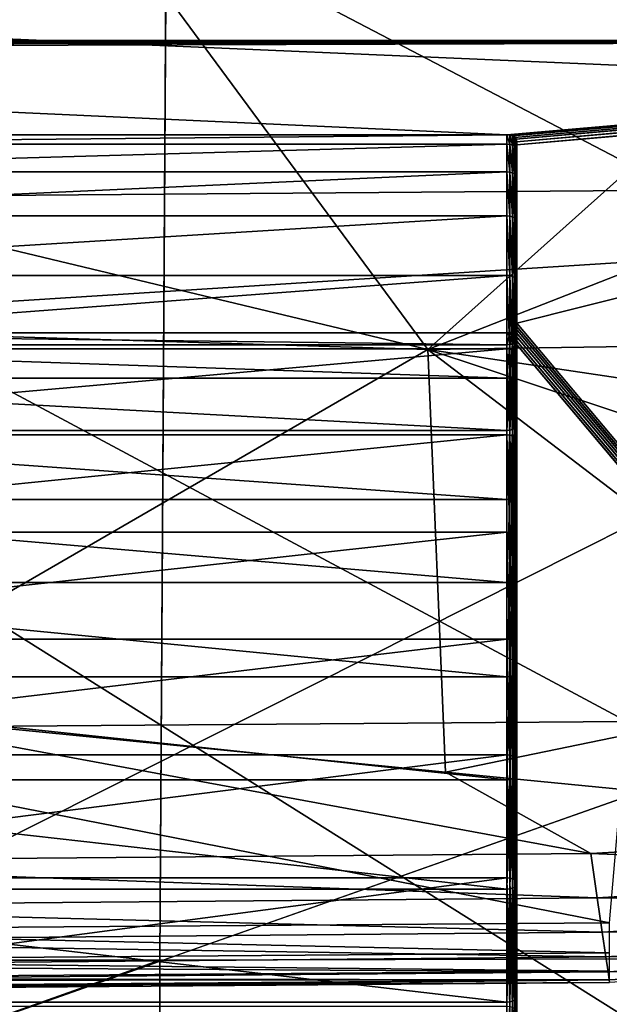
# Model space of a CAD drawing. Header units: millimetres. Extents: x 2387 to 13955, y -4964 to 364.
# Tile 98 of 256: x 4270 to 4300, y -3192 to -3143. Entities that reach past the tile are written whole.
import ezdxf

# ---------------------------------------------------------------- set-up
doc = ezdxf.new("R2010")
doc.units = ezdxf.units.MM
doc.header["$MEASUREMENT"] = 0
doc.layers.add('Predefinito', color=7, linetype='Continuous', true_color=0x000000)

# ---------------------------------------------------------------- blocks, each defined once
blk = doc.blocks.new('Blocco 01')
at = {"layer": 'Predefinito'}
for points in [[(751.617, 231.157, 308.821), (936.953, 233.005, 308.821), (935.201, 160.368, 308.821)], [(226.556, 159.508, 308.821), (226.556, 230.286, 308.821), (751.617, 231.157, 308.821)], [(751.617, 231.157, 308.821), (751.179, 159.861, 308.821), (226.556, 159.508, 308.821)], [(925.712, 231.499, 426.987), (748.707, 229.369, 427.335), (867.904, 201.018, 428.349)], [(935.201, 160.368, 308.821), (751.179, 159.861, 308.821), (751.617, 231.157, 308.821)], [(867.904, 201.018, 428.349), (748.707, 229.369, 427.335), (223.371, 228.659, 427.452)], [(223.371, 228.659, 427.452), (223.337, 159.979, 428.494), (867.904, 201.018, 428.349)], [(223.326, -26.594, 428.841), (750.42, -26.593, 428.493), (867.904, 201.018, 428.349)], [(867.904, 201.018, 428.349), (223.337, 159.979, 428.494), (223.326, -26.594, 428.841)], [(933.317, 158.255, 427.334), (867.904, 201.018, 428.349), (750.42, -26.593, 428.493)], [(935.201, 160.368, 308.821), (934.617, -26.593, 308.821), (751.033, -26.593, 308.821)], [(751.033, -26.593, 308.821), (751.179, 159.861, 308.821), (935.201, 160.368, 308.821)], [(226.556, -26.594, 308.821), (226.556, 159.508, 308.821), (751.179, 159.861, 308.821)], [(751.179, 159.861, 308.821), (751.033, -26.593, 308.821), (226.556, -26.594, 308.821)], [(750.42, -26.593, 428.493), (932.607, -26.593, 427.45), (933.317, 158.255, 427.334)]]:
    blk.add_3dface(points, dxfattribs=at)
blk = doc.blocks.new('Blocco 20')
at = {"layer": 'Predefinito'}
blk.add_blockref('Blocco 01', (131.747, -252.898), dxfattribs=at)
blk = doc.blocks.new('Blocco 19')
at = {"layer": 'Predefinito'}
for points in [[(860.211, -877.81, 652.113), (862.832, -851.08, 771.573), (809.822, -851.491, 771.583)], [(809.822, -851.491, 771.583), (808.273, -878.206, 652.145), (860.211, -877.81, 652.113)], [(847.549, -885.849, 430.3), (827.516, -858.69, 429.548), (882.292, -854.778, 429.672)], [(882.292, -854.778, 429.672), (887.3, -870.274, 430.425), (847.549, -885.849, 430.3)], [(847.549, -885.849, 430.3), (735.697, -882.433, 430.3), (730.688, -857.836, 429.548)], [(730.688, -857.836, 429.548), (827.516, -858.69, 429.548), (847.549, -885.849, 430.3)], [(885.774, -885.276, 430.425), (847.549, -885.849, 430.3), (887.3, -870.274, 430.425)], [(857.591, -904.63, 532.154), (860.211, -877.81, 652.113), (808.273, -878.206, 652.145)], [(808.273, -878.206, 652.145), (806.723, -905.011, 532.203), (857.591, -904.63, 532.154)], [(735.697, -882.433, 430.3), (847.549, -885.849, 430.3), (816.223, -903.994, 430.425)], [(847.549, -885.849, 430.3), (885.774, -885.276, 430.425), (890.097, -892.196, 430.522)], [(848.433, -907.194, 430.522), (816.223, -903.994, 430.425), (847.549, -885.849, 430.3)], [(890.097, -892.196, 430.522), (879.831, -896.547, 430.425), (847.549, -885.849, 430.3)], [(869.751, -902.801, 430.425), (847.549, -885.849, 430.3), (879.831, -896.547, 430.425)], [(847.549, -885.849, 430.3), (869.751, -902.801, 430.425), (848.433, -907.194, 430.522)], [(848.433, -907.194, 430.522), (869.751, -902.801, 430.425), (877.683, -910.051, 430.8)], [(855.775, -911.294, 430.8), (805.868, -911.709, 430.8), (816.223, -903.994, 430.425)], [(816.223, -903.994, 430.425), (848.433, -907.194, 430.522), (855.775, -911.294, 430.8)], [(856.717, -914.787, 484.908), (857.591, -904.63, 532.154), (806.723, -905.011, 532.203)], [(806.723, -905.011, 532.203), (806.207, -915.164, 484.954), (856.717, -914.787, 484.908)], [(877.683, -910.051, 430.8), (855.775, -911.294, 430.8), (848.433, -907.194, 430.522)], [(855.775, -911.294, 430.8), (877.683, -910.051, 430.8), (878.401, -912.215, 431.55)], [(805.868, -911.709, 430.8), (855.775, -911.294, 430.8), (856.101, -913.523, 431.55)], [(878.401, -912.215, 431.55), (856.101, -913.523, 431.55), (855.775, -911.294, 430.8)], [(856.101, -913.523, 431.55), (805.985, -913.959, 431.55), (805.868, -911.709, 430.8)], [(856.101, -913.523, 431.55), (878.401, -912.215, 431.55), (878.959, -913.912, 432.799)], [(805.985, -913.959, 431.55), (856.101, -913.523, 431.55), (856.355, -915.26, 432.8)], [(878.959, -913.912, 432.799), (856.355, -915.26, 432.8), (856.101, -913.523, 431.55)], [(856.355, -915.26, 432.8), (878.959, -913.912, 432.799), (879.358, -915.155, 435.094)], [(856.355, -915.26, 432.8), (806.076, -915.709, 432.8), (805.985, -913.959, 431.55)], [(856.717, -916.308, 473.985), (856.717, -914.787, 484.908), (806.207, -915.164, 484.954)], [(806.076, -915.709, 432.8), (856.355, -915.26, 432.8), (856.536, -916.508, 435.095)], [(806.207, -915.164, 484.954), (806.207, -916.687, 474.019), (856.717, -916.308, 473.985)], [(879.358, -915.155, 435.094), (856.536, -916.508, 435.095), (856.355, -915.26, 432.8)], [(856.536, -916.508, 435.095), (879.358, -915.155, 435.094), (879.597, -915.954, 438.978)], [(856.536, -916.508, 435.095), (806.141, -916.959, 435.095), (806.076, -915.709, 432.8)], [(856.717, -917.223, 462.994), (856.717, -916.308, 473.985), (806.207, -916.687, 474.019)], [(879.597, -915.954, 438.978), (856.645, -917.27, 438.981), (856.536, -916.508, 435.095)], [(856.645, -917.27, 438.981), (879.597, -915.954, 438.978), (879.717, -916.409, 443.524)], [(879.717, -916.409, 443.524), (856.699, -917.665, 443.53), (856.645, -917.27, 438.981)], [(856.717, -917.811, 447.816), (856.699, -917.665, 443.53), (879.717, -916.409, 443.524)], [(806.141, -916.959, 435.095), (856.536, -916.508, 435.095), (856.645, -917.27, 438.981)], [(806.207, -916.687, 474.019), (806.207, -917.6, 463.015), (856.717, -917.223, 462.994)], [(856.645, -917.27, 438.981), (806.181, -917.709, 438.981), (806.141, -916.959, 435.095)], [(806.181, -917.709, 438.981), (856.645, -917.27, 438.981), (856.699, -917.665, 443.53)], [(856.717, -917.675, 453.688), (856.717, -917.223, 462.994), (806.207, -917.6, 463.015)], [(856.699, -917.665, 443.53), (806.2, -918.084, 443.532), (806.181, -917.709, 438.981)], [(806.207, -918.209, 447.82), (806.2, -918.084, 443.532), (856.699, -917.665, 443.53)], [(806.207, -917.6, 463.015), (806.207, -918.056, 453.698), (856.717, -917.675, 453.688)], [(856.699, -917.665, 443.53), (856.717, -917.811, 447.816), (806.207, -918.209, 447.82)], [(856.717, -917.811, 447.816), (856.717, -917.675, 453.688), (806.207, -918.056, 453.698)], [(806.207, -918.056, 453.698), (806.207, -918.209, 447.82), (856.717, -917.811, 447.816)]]:
    blk.add_3dface(points, dxfattribs=at)

msp = doc.modelspace()

# ---------------------------------------------------------------- linework, layer by layer
at = {"layer": 'Predefinito'}
for points in [[(4189.931, -3144.227, 308.843), (4190.431, -3223.727, 308.843), (4349.431, -3143.728, 308.843)], [(4189.945, -3144.075, 308.843), (4189.931, -3144.227, 308.843), (4349.431, -3143.728, 308.843)], [(4189.986, -3143.95, 308.843), (4189.945, -3144.075, 308.843), (4349.431, -3143.728, 308.843)], [(4190.056, -3143.852, 308.843), (4189.986, -3143.95, 308.843), (4349.431, -3143.728, 308.843)], [(4190.153, -3143.783, 308.843), (4190.056, -3143.852, 308.843), (4349.431, -3143.728, 308.843)], [(4190.278, -3143.741, 308.843), (4190.153, -3143.783, 308.843), (4349.431, -3143.728, 308.843)], [(4190.431, -3143.727, 308.843), (4190.278, -3143.741, 308.843), (4349.431, -3143.728, 308.843)], [(4349.431, -3143.728, 303.843), (4190.431, -3143.728, 303.843), (4190.431, -3143.727, 308.843)], [(4190.431, -3143.727, 308.843), (4349.431, -3143.728, 308.843), (4349.431, -3143.728, 303.843)], [(4294.583, -3148.496, 303.843), (4245.583, -3148.496, 303.843), (4190.431, -3143.728, 303.843)], [(4190.431, -3143.728, 303.843), (4349.431, -3143.728, 303.843), (4294.583, -3148.496, 303.843)], [(4190.431, -3223.727, 308.843), (4349.931, -3223.227, 308.843), (4349.431, -3143.728, 308.843)], [(4294.736, -3148.51, 303.843), (4294.583, -3148.496, 303.843), (4349.431, -3143.728, 303.843)], [(4349.431, -3143.728, 303.843), (4349.583, -3143.741, 303.843), (4294.736, -3148.51, 303.843)], [(4294.861, -3148.551, 303.843), (4294.736, -3148.51, 303.843), (4349.583, -3143.741, 303.843)], [(4349.583, -3143.741, 303.843), (4349.708, -3143.783, 303.843), (4294.861, -3148.551, 303.843)], [(4294.958, -3148.621, 303.843), (4294.861, -3148.551, 303.843), (4349.708, -3143.783, 303.843)], [(4349.708, -3143.783, 303.843), (4349.806, -3143.853, 303.843), (4294.958, -3148.621, 303.843)], [(4295.027, -3148.718, 303.843), (4294.958, -3148.621, 303.843), (4349.806, -3143.853, 303.843)], [(4349.806, -3143.853, 303.843), (4349.875, -3143.95, 303.843), (4295.027, -3148.718, 303.843)], [(4295.069, -3148.843, 303.843), (4295.027, -3148.718, 303.843), (4349.875, -3143.95, 303.843)], [(4349.875, -3143.95, 303.843), (4349.917, -3144.075, 303.843), (4295.069, -3148.843, 303.843)], [(4295.083, -3148.996, 303.843), (4295.069, -3148.843, 303.843), (4349.917, -3144.075, 303.843)], [(4349.917, -3144.075, 303.843), (4349.931, -3144.228, 303.843), (4295.083, -3148.996, 303.843)], [(4295.083, -3157.996, 303.843), (4295.083, -3148.996, 303.843), (4349.931, -3144.228, 303.843)], [(4349.931, -3144.228, 303.843), (4349.931, -3223.228, 303.843), (4295.083, -3157.996, 303.843)], [(4245.583, -3148.496, 44.866), (4245.583, -3148.496, 303.843), (4294.583, -3148.496, 303.843)], [(4294.583, -3148.496, 303.843), (4294.583, -3148.496, 44.866), (4245.583, -3148.496, 44.866)], [(4245.583, -3148.973, 38.369), (4245.583, -3148.496, 44.866), (4294.583, -3148.496, 44.866)], [(4294.583, -3148.496, 44.866), (4294.583, -3148.973, 38.369), (4245.583, -3148.973, 38.369)], [(4294.736, -3148.506, 44.876), (4294.583, -3148.496, 44.866), (4294.583, -3148.496, 303.843)], [(4294.583, -3148.496, 303.843), (4294.736, -3148.51, 303.843), (4294.736, -3148.506, 44.876)], [(4294.736, -3148.984, 38.378), (4294.583, -3148.973, 38.369), (4294.583, -3148.496, 44.866)], [(4294.583, -3148.496, 44.866), (4294.736, -3148.506, 44.876), (4294.736, -3148.984, 38.378)], [(4294.861, -3148.535, 44.905), (4294.736, -3148.506, 44.876), (4294.736, -3148.51, 303.843)], [(4294.861, -3149.015, 38.406), (4294.736, -3148.984, 38.378), (4294.736, -3148.506, 44.876)], [(4294.736, -3148.506, 44.876), (4294.861, -3148.535, 44.905), (4294.861, -3149.015, 38.406)], [(4294.736, -3148.51, 303.843), (4294.861, -3148.551, 303.843), (4294.861, -3148.535, 44.905)], [(4294.958, -3148.584, 44.955), (4294.861, -3148.535, 44.905), (4294.861, -3148.551, 303.843)], [(4294.958, -3149.067, 38.452), (4294.861, -3149.015, 38.406), (4294.861, -3148.535, 44.905)], [(4294.861, -3148.535, 44.905), (4294.958, -3148.584, 44.955), (4294.958, -3149.067, 38.452)], [(4294.861, -3148.551, 303.843), (4294.958, -3148.621, 303.843), (4294.958, -3148.584, 44.955)], [(4295.027, -3148.653, 45.023), (4294.958, -3148.584, 44.955), (4294.958, -3148.621, 303.843)], [(4295.027, -3149.14, 38.516), (4294.958, -3149.067, 38.452), (4294.958, -3148.584, 44.955)], [(4294.958, -3148.584, 44.955), (4295.027, -3148.653, 45.023), (4295.027, -3149.14, 38.516)], [(4294.958, -3148.621, 303.843), (4295.027, -3148.718, 303.843), (4295.027, -3148.653, 45.023)], [(4295.069, -3148.741, 45.112), (4295.027, -3148.653, 45.023), (4295.027, -3148.718, 303.843)], [(4295.069, -3149.233, 38.599), (4295.027, -3149.14, 38.516), (4295.027, -3148.653, 45.023)], [(4295.027, -3148.653, 45.023), (4295.069, -3148.741, 45.112), (4295.069, -3149.233, 38.599)], [(4295.027, -3148.718, 303.843), (4295.069, -3148.843, 303.843), (4295.069, -3148.741, 45.112)], [(4295.083, -3148.849, 45.22), (4295.069, -3148.741, 45.112), (4295.069, -3148.843, 303.843)], [(4295.083, -3149.348, 38.7), (4295.069, -3149.233, 38.599), (4295.069, -3148.741, 45.112)], [(4295.069, -3148.741, 45.112), (4295.083, -3148.849, 45.22), (4295.083, -3149.348, 38.7)], [(4295.069, -3148.843, 303.843), (4295.083, -3148.996, 303.843), (4295.083, -3148.849, 45.22)], [(4295.083, -3158.712, 46.987), (4295.083, -3149.348, 38.7), (4295.083, -3148.849, 45.22)], [(4295.083, -3148.849, 45.22), (4295.083, -3158.142, 54.523), (4295.083, -3158.712, 46.987)], [(4295.083, -3158.142, 54.523), (4295.083, -3148.849, 45.22), (4295.083, -3148.996, 303.843)], [(4245.583, -3150.36, 32.166), (4245.583, -3148.973, 38.369), (4294.583, -3148.973, 38.369)], [(4294.583, -3148.973, 38.369), (4294.583, -3150.361, 32.166), (4245.583, -3150.36, 32.166)], [(4294.736, -3150.371, 32.175), (4294.583, -3150.361, 32.166), (4294.583, -3148.973, 38.369)], [(4294.583, -3148.973, 38.369), (4294.736, -3148.984, 38.378), (4294.736, -3150.371, 32.175)], [(4294.861, -3150.404, 32.201), (4294.736, -3150.371, 32.175), (4294.736, -3148.984, 38.378)], [(4294.736, -3148.984, 38.378), (4294.861, -3149.015, 38.406), (4294.861, -3150.404, 32.201)], [(4294.958, -3150.458, 32.244), (4294.861, -3150.404, 32.201), (4294.861, -3149.015, 38.406)], [(4294.861, -3149.015, 38.406), (4294.958, -3149.067, 38.452), (4294.958, -3150.458, 32.244)], [(4295.027, -3150.534, 32.305), (4294.958, -3150.458, 32.244), (4294.958, -3149.067, 38.452)], [(4294.958, -3149.067, 38.452), (4295.027, -3149.14, 38.516), (4295.027, -3150.534, 32.305)], [(4295.069, -3150.632, 32.382), (4295.027, -3150.534, 32.305), (4295.027, -3149.14, 38.516)], [(4295.027, -3149.14, 38.516), (4295.069, -3149.233, 38.599), (4295.069, -3150.632, 32.382)], [(4295.083, -3150.752, 32.478), (4295.069, -3150.632, 32.382), (4295.069, -3149.233, 38.599)], [(4295.069, -3149.233, 38.599), (4295.083, -3149.348, 38.7), (4295.083, -3150.752, 32.478)], [(4295.083, -3148.996, 303.843), (4295.083, -3157.996, 303.843), (4295.083, -3158.142, 54.523)], [(4295.083, -3160.379, 40.136), (4295.083, -3150.752, 32.478), (4295.083, -3149.348, 38.7)], [(4295.083, -3149.348, 38.7), (4295.083, -3158.712, 46.987), (4295.083, -3160.379, 40.136)], [(4245.583, -3152.589, 26.326), (4245.583, -3150.36, 32.166), (4294.583, -3150.361, 32.166)], [(4294.583, -3150.361, 32.166), (4294.583, -3152.589, 26.326), (4245.583, -3152.589, 26.326)], [(4294.736, -3152.6, 26.334), (4294.583, -3152.589, 26.326), (4294.583, -3150.361, 32.166)], [(4294.583, -3150.361, 32.166), (4294.736, -3150.371, 32.175), (4294.736, -3152.6, 26.334)], [(4294.861, -3152.634, 26.359), (4294.736, -3152.6, 26.334), (4294.736, -3150.371, 32.175)], [(4294.736, -3150.371, 32.175), (4294.861, -3150.404, 32.201), (4294.861, -3152.634, 26.359)], [(4294.958, -3152.69, 26.4), (4294.861, -3152.634, 26.359), (4294.861, -3150.404, 32.201)], [(4294.861, -3150.404, 32.201), (4294.958, -3150.458, 32.244), (4294.958, -3152.69, 26.4)], [(4295.027, -3152.768, 26.458), (4294.958, -3152.69, 26.4), (4294.958, -3150.458, 32.244)], [(4294.958, -3150.458, 32.244), (4295.027, -3150.534, 32.305), (4295.027, -3152.768, 26.458)], [(4295.069, -3152.869, 26.532), (4295.027, -3152.768, 26.458), (4295.027, -3150.534, 32.305)], [(4295.027, -3150.534, 32.305), (4295.069, -3150.632, 32.382), (4295.069, -3152.869, 26.532)], [(4295.083, -3152.992, 26.622), (4295.069, -3152.869, 26.532), (4295.069, -3150.632, 32.382)], [(4295.069, -3150.632, 32.382), (4295.083, -3150.752, 32.478), (4295.083, -3152.992, 26.622)], [(4295.083, -3163.015, 33.977), (4295.083, -3152.992, 26.622), (4295.083, -3150.752, 32.478)], [(4295.083, -3150.752, 32.478), (4295.083, -3160.379, 40.136), (4295.083, -3163.015, 33.977)], [(4245.583, -3155.59, 20.917), (4245.583, -3152.589, 26.326), (4294.583, -3152.589, 26.326)], [(4294.583, -3152.589, 26.326), (4294.583, -3155.59, 20.917), (4245.583, -3155.59, 20.917)], [(4294.736, -3155.601, 20.925), (4294.583, -3155.59, 20.917), (4294.583, -3152.589, 26.326)], [(4294.583, -3152.589, 26.326), (4294.736, -3152.6, 26.334), (4294.736, -3155.601, 20.925)], [(4294.861, -3155.636, 20.949), (4294.736, -3155.601, 20.925), (4294.736, -3152.6, 26.334)], [(4294.736, -3152.6, 26.334), (4294.861, -3152.634, 26.359), (4294.861, -3155.636, 20.949)], [(4294.958, -3155.693, 20.989), (4294.861, -3155.636, 20.949), (4294.861, -3152.634, 26.359)], [(4294.861, -3152.634, 26.359), (4294.958, -3152.69, 26.4), (4294.958, -3155.693, 20.989)], [(4295.027, -3155.772, 21.044), (4294.958, -3155.693, 20.989), (4294.958, -3152.69, 26.4)], [(4294.958, -3152.69, 26.4), (4295.027, -3152.768, 26.458), (4295.027, -3155.772, 21.044)], [(4295.069, -3155.875, 21.116), (4295.027, -3155.772, 21.044), (4295.027, -3152.768, 26.458)], [(4295.027, -3152.768, 26.458), (4295.069, -3152.869, 26.532), (4295.069, -3155.875, 21.116)], [(4295.083, -3156, 21.203), (4295.069, -3155.875, 21.116), (4295.069, -3152.869, 26.532)], [(4295.069, -3152.869, 26.532), (4295.083, -3152.992, 26.622), (4295.083, -3156, 21.203)], [(4295.083, -3166.49, 28.515), (4295.083, -3156, 21.203), (4295.083, -3152.992, 26.622)], [(4295.083, -3152.992, 26.622), (4295.083, -3163.015, 33.977), (4295.083, -3166.49, 28.515)], [(4245.583, -3159.296, 16.008), (4245.583, -3155.59, 20.917), (4294.583, -3155.59, 20.917)], [(4294.583, -3155.59, 20.917), (4294.583, -3159.296, 16.008), (4245.583, -3159.296, 16.008)], [(4294.736, -3159.307, 16.016), (4294.583, -3159.296, 16.008), (4294.583, -3155.59, 20.917)], [(4294.583, -3155.59, 20.917), (4294.736, -3155.601, 20.925), (4294.736, -3159.307, 16.016)], [(4294.861, -3159.342, 16.039), (4294.736, -3159.307, 16.016), (4294.736, -3155.601, 20.925)], [(4294.736, -3155.601, 20.925), (4294.861, -3155.636, 20.949), (4294.861, -3159.342, 16.039)], [(4294.958, -3159.399, 16.078), (4294.861, -3159.342, 16.039), (4294.861, -3155.636, 20.949)], [(4294.861, -3155.636, 20.949), (4294.958, -3155.693, 20.989), (4294.958, -3159.399, 16.078)], [(4295.027, -3159.479, 16.133), (4294.958, -3159.399, 16.078), (4294.958, -3155.693, 20.989)], [(4294.958, -3155.693, 20.989), (4295.027, -3155.772, 21.044), (4295.027, -3159.479, 16.133)], [(4295.069, -3159.583, 16.203), (4295.027, -3159.479, 16.133), (4295.027, -3155.772, 21.044)], [(4295.027, -3155.772, 21.044), (4295.069, -3155.875, 21.116), (4295.069, -3159.583, 16.203)], [(4295.083, -3159.709, 16.289), (4295.069, -3159.583, 16.203), (4295.069, -3155.875, 21.116)], [(4295.069, -3155.875, 21.116), (4295.083, -3156, 21.203), (4295.083, -3159.709, 16.289)], [(4295.083, -3159.709, 16.289), (4295.083, -3156, 21.203), (4295.083, -3166.49, 28.515)], [(4295.027, -3158.274, 303.843), (4294.958, -3158.371, 303.843), (4294.958, -3158.407, 54.789)], [(4294.958, -3158.407, 54.789), (4295.027, -3158.339, 54.72), (4295.027, -3158.274, 303.843)], [(4294.958, -3158.371, 303.843), (4295.027, -3158.274, 303.843), (4349.875, -3223.505, 303.843)], [(4295.069, -3158.149, 303.843), (4295.027, -3158.274, 303.843), (4295.027, -3158.339, 54.72)], [(4295.027, -3158.339, 54.72), (4295.069, -3158.25, 54.632), (4295.069, -3158.149, 303.843)], [(4295.027, -3158.274, 303.843), (4295.069, -3158.149, 303.843), (4349.917, -3223.38, 303.843)], [(4295.069, -3158.25, 54.632), (4295.027, -3158.339, 54.72), (4295.027, -3158.92, 47.171)], [(4295.027, -3158.92, 47.171), (4295.069, -3158.826, 47.088), (4295.069, -3158.25, 54.632)], [(4349.917, -3223.38, 303.843), (4349.875, -3223.505, 303.843), (4295.027, -3158.274, 303.843)], [(4295.083, -3157.996, 303.843), (4295.069, -3158.149, 303.843), (4295.069, -3158.25, 54.632)], [(4295.069, -3158.25, 54.632), (4295.083, -3158.142, 54.523), (4295.083, -3157.996, 303.843)], [(4295.069, -3158.149, 303.843), (4295.083, -3157.996, 303.843), (4349.931, -3223.228, 303.843)], [(4295.083, -3158.142, 54.523), (4295.069, -3158.25, 54.632), (4295.069, -3158.826, 47.088)], [(4295.069, -3158.826, 47.088), (4295.083, -3158.712, 46.987), (4295.083, -3158.142, 54.523)], [(4349.931, -3223.228, 303.843), (4349.917, -3223.38, 303.843), (4295.069, -3158.149, 303.843)], [(4349.431, -3223.728, 303.843), (4190.431, -3223.727, 303.843), (4245.583, -3158.496, 303.843)], [(4245.583, -3158.496, 54.877), (4245.583, -3159.086, 47.318), (4294.583, -3159.086, 47.318)], [(4294.583, -3159.086, 47.318), (4294.583, -3158.496, 54.877), (4245.583, -3158.496, 54.877)], [(4245.583, -3158.496, 303.843), (4245.583, -3158.496, 54.877), (4294.583, -3158.496, 54.877)], [(4294.583, -3158.496, 54.877), (4294.583, -3158.496, 303.843), (4245.583, -3158.496, 303.843)], [(4245.583, -3158.496, 303.843), (4294.583, -3158.496, 303.843), (4349.431, -3223.728, 303.843)], [(4294.736, -3158.482, 303.843), (4294.583, -3158.496, 303.843), (4294.583, -3158.496, 54.877)], [(4294.583, -3158.496, 54.877), (4294.736, -3158.486, 54.867), (4294.736, -3158.482, 303.843)], [(4294.583, -3158.496, 303.843), (4294.736, -3158.482, 303.843), (4349.583, -3223.714, 303.843)], [(4294.736, -3158.486, 54.867), (4294.583, -3158.496, 54.877), (4294.583, -3159.086, 47.318)], [(4294.583, -3159.086, 47.318), (4294.736, -3159.076, 47.309), (4294.736, -3158.486, 54.867)], [(4349.583, -3223.714, 303.843), (4349.431, -3223.728, 303.843), (4294.583, -3158.496, 303.843)], [(4294.861, -3158.44, 303.843), (4294.736, -3158.482, 303.843), (4294.736, -3158.486, 54.867)], [(4294.736, -3158.486, 54.867), (4294.861, -3158.457, 54.838), (4294.861, -3158.44, 303.843)], [(4294.736, -3158.482, 303.843), (4294.861, -3158.44, 303.843), (4349.708, -3223.672, 303.843)], [(4294.861, -3158.457, 54.838), (4294.736, -3158.486, 54.867), (4294.736, -3159.076, 47.309)], [(4294.736, -3159.076, 47.309), (4294.861, -3159.045, 47.281), (4294.861, -3158.457, 54.838)], [(4349.708, -3223.672, 303.843), (4349.583, -3223.714, 303.843), (4294.736, -3158.482, 303.843)], [(4294.958, -3158.371, 303.843), (4294.861, -3158.44, 303.843), (4294.861, -3158.457, 54.838)], [(4294.861, -3158.457, 54.838), (4294.958, -3158.407, 54.789), (4294.958, -3158.371, 303.843)], [(4294.861, -3158.44, 303.843), (4294.958, -3158.371, 303.843), (4349.806, -3223.603, 303.843)], [(4294.958, -3158.407, 54.789), (4294.861, -3158.457, 54.838), (4294.861, -3159.045, 47.281)], [(4294.861, -3159.045, 47.281), (4294.958, -3158.993, 47.235), (4294.958, -3158.407, 54.789)], [(4349.806, -3223.603, 303.843), (4349.708, -3223.672, 303.843), (4294.861, -3158.44, 303.843)], [(4295.027, -3158.339, 54.72), (4294.958, -3158.407, 54.789), (4294.958, -3158.993, 47.235)], [(4294.958, -3158.993, 47.235), (4295.027, -3158.92, 47.171), (4295.027, -3158.339, 54.72)], [(4349.875, -3223.505, 303.843), (4349.806, -3223.603, 303.843), (4294.958, -3158.371, 303.843)], [(4295.069, -3158.826, 47.088), (4295.027, -3158.92, 47.171), (4295.027, -3160.596, 40.309)], [(4295.027, -3160.596, 40.309), (4295.069, -3160.499, 40.232), (4295.069, -3158.826, 47.088)], [(4295.083, -3158.712, 46.987), (4295.069, -3158.826, 47.088), (4295.069, -3160.499, 40.232)], [(4295.069, -3160.499, 40.232), (4295.083, -3160.379, 40.136), (4295.083, -3158.712, 46.987)], [(4245.583, -3159.086, 47.318), (4245.583, -3160.77, 40.448), (4294.583, -3160.77, 40.448)], [(4294.583, -3160.77, 40.448), (4294.583, -3159.086, 47.318), (4245.583, -3159.086, 47.318)], [(4245.583, -3163.637, 11.666), (4245.583, -3159.296, 16.008), (4294.583, -3159.296, 16.008)], [(4294.583, -3159.296, 16.008), (4294.583, -3163.637, 11.666), (4245.583, -3163.637, 11.666)], [(4294.736, -3159.076, 47.309), (4294.583, -3159.086, 47.318), (4294.583, -3160.77, 40.448)], [(4294.583, -3160.77, 40.448), (4294.736, -3160.759, 40.439), (4294.736, -3159.076, 47.309)], [(4294.736, -3163.649, 11.674), (4294.583, -3163.637, 11.666), (4294.583, -3159.296, 16.008)], [(4294.583, -3159.296, 16.008), (4294.736, -3159.307, 16.016), (4294.736, -3163.649, 11.674)], [(4294.861, -3159.045, 47.281), (4294.736, -3159.076, 47.309), (4294.736, -3160.759, 40.439)], [(4294.736, -3160.759, 40.439), (4294.861, -3160.727, 40.413), (4294.861, -3159.045, 47.281)], [(4294.861, -3163.683, 11.697), (4294.736, -3163.649, 11.674), (4294.736, -3159.307, 16.016)], [(4294.736, -3159.307, 16.016), (4294.861, -3159.342, 16.039), (4294.861, -3163.683, 11.697)], [(4294.958, -3158.993, 47.235), (4294.861, -3159.045, 47.281), (4294.861, -3160.727, 40.413)], [(4294.861, -3160.727, 40.413), (4294.958, -3160.673, 40.37), (4294.958, -3158.993, 47.235)], [(4295.027, -3158.92, 47.171), (4294.958, -3158.993, 47.235), (4294.958, -3160.673, 40.37)], [(4294.958, -3160.673, 40.37), (4295.027, -3160.596, 40.309), (4295.027, -3158.92, 47.171)], [(4294.958, -3163.741, 11.736), (4294.861, -3163.683, 11.697), (4294.861, -3159.342, 16.039)], [(4294.861, -3159.342, 16.039), (4294.958, -3159.399, 16.078), (4294.958, -3163.741, 11.736)], [(4295.027, -3163.821, 11.791), (4294.958, -3163.741, 11.736), (4294.958, -3159.399, 16.078)], [(4294.958, -3159.399, 16.078), (4295.027, -3159.479, 16.133), (4295.027, -3163.821, 11.791)], [(4295.069, -3163.924, 11.862), (4295.027, -3163.821, 11.791), (4295.027, -3159.479, 16.133)], [(4295.027, -3159.479, 16.133), (4295.069, -3159.583, 16.203), (4295.069, -3163.924, 11.862)], [(4295.083, -3164.051, 11.948), (4295.069, -3163.924, 11.862), (4295.069, -3159.583, 16.203)], [(4295.069, -3159.583, 16.203), (4295.083, -3159.709, 16.289), (4295.083, -3164.051, 11.948)], [(4295.083, -3164.051, 11.948), (4295.083, -3159.709, 16.289), (4295.083, -3170.673, 23.755)], [(4295.083, -3166.49, 28.515), (4295.083, -3170.673, 23.755), (4295.083, -3159.709, 16.289)], [(4245.583, -3160.77, 40.448), (4245.583, -3163.418, 34.273), (4294.583, -3163.418, 34.273)], [(4294.583, -3163.418, 34.273), (4294.583, -3160.77, 40.448), (4245.583, -3160.77, 40.448)], [(4294.736, -3160.759, 40.439), (4294.583, -3160.77, 40.448), (4294.583, -3163.418, 34.273)], [(4294.583, -3163.418, 34.273), (4294.736, -3163.407, 34.265), (4294.736, -3160.759, 40.439)], [(4294.861, -3160.727, 40.413), (4294.736, -3160.759, 40.439), (4294.736, -3163.407, 34.265)], [(4294.736, -3163.407, 34.265), (4294.861, -3163.374, 34.24), (4294.861, -3160.727, 40.413)], [(4294.958, -3160.673, 40.37), (4294.861, -3160.727, 40.413), (4294.861, -3163.374, 34.24)], [(4294.861, -3163.374, 34.24), (4294.958, -3163.318, 34.199), (4294.958, -3160.673, 40.37)], [(4295.027, -3160.596, 40.309), (4294.958, -3160.673, 40.37), (4294.958, -3163.318, 34.199)], [(4294.958, -3163.318, 34.199), (4295.027, -3163.239, 34.142), (4295.027, -3160.596, 40.309)], [(4295.069, -3160.499, 40.232), (4295.027, -3160.596, 40.309), (4295.027, -3163.239, 34.142)], [(4295.027, -3163.239, 34.142), (4295.069, -3163.138, 34.068), (4295.069, -3160.499, 40.232)], [(4295.083, -3160.379, 40.136), (4295.069, -3160.499, 40.232), (4295.069, -3163.138, 34.068)], [(4295.069, -3163.138, 34.068), (4295.083, -3163.015, 33.977), (4295.083, -3160.379, 40.136)], [(4295.027, -3163.239, 34.142), (4294.958, -3163.318, 34.199), (4294.958, -3166.798, 28.729)], [(4294.958, -3166.798, 28.729), (4295.027, -3166.718, 28.674), (4295.027, -3163.239, 34.142)], [(4295.069, -3163.138, 34.068), (4295.027, -3163.239, 34.142), (4295.027, -3166.718, 28.674)], [(4295.027, -3166.718, 28.674), (4295.069, -3166.615, 28.602), (4295.069, -3163.138, 34.068)], [(4295.083, -3163.015, 33.977), (4295.069, -3163.138, 34.068), (4295.069, -3166.615, 28.602)], [(4295.069, -3166.615, 28.602), (4295.083, -3166.49, 28.515), (4295.083, -3163.015, 33.977)], [(4245.583, -3163.418, 34.273), (4245.583, -3166.9, 28.801), (4294.583, -3166.9, 28.801)], [(4294.583, -3166.9, 28.801), (4294.583, -3163.418, 34.273), (4245.583, -3163.418, 34.273)], [(4245.583, -3168.547, 7.96), (4245.583, -3163.637, 11.666), (4294.583, -3163.637, 11.666)], [(4294.583, -3163.637, 11.666), (4294.583, -3168.547, 7.96), (4245.583, -3168.547, 7.96)], [(4294.736, -3163.407, 34.265), (4294.583, -3163.418, 34.273), (4294.583, -3166.9, 28.801)], [(4294.583, -3166.9, 28.801), (4294.736, -3166.889, 28.793), (4294.736, -3163.407, 34.265)], [(4294.736, -3168.558, 7.968), (4294.583, -3168.547, 7.96), (4294.583, -3163.637, 11.666)], [(4294.583, -3163.637, 11.666), (4294.736, -3163.649, 11.674), (4294.736, -3168.558, 7.968)], [(4294.861, -3163.374, 34.24), (4294.736, -3163.407, 34.265), (4294.736, -3166.889, 28.793)], [(4294.736, -3166.889, 28.793), (4294.861, -3166.855, 28.769), (4294.861, -3163.374, 34.24)], [(4294.861, -3168.593, 7.992), (4294.736, -3168.558, 7.968), (4294.736, -3163.649, 11.674)], [(4294.736, -3163.649, 11.674), (4294.861, -3163.683, 11.697), (4294.861, -3168.593, 7.992)], [(4294.958, -3163.318, 34.199), (4294.861, -3163.374, 34.24), (4294.861, -3166.855, 28.769)], [(4294.861, -3166.855, 28.769), (4294.958, -3166.798, 28.729), (4294.958, -3163.318, 34.199)], [(4294.958, -3168.65, 8.032), (4294.861, -3168.593, 7.992), (4294.861, -3163.683, 11.697)], [(4294.861, -3163.683, 11.697), (4294.958, -3163.741, 11.736), (4294.958, -3168.65, 8.032)], [(4295.027, -3168.729, 8.087), (4294.958, -3168.65, 8.032), (4294.958, -3163.741, 11.736)], [(4294.958, -3163.741, 11.736), (4295.027, -3163.821, 11.791), (4295.027, -3168.729, 8.087)], [(4295.069, -3168.832, 8.159), (4295.027, -3168.729, 8.087), (4295.027, -3163.821, 11.791)], [(4295.027, -3163.821, 11.791), (4295.069, -3163.924, 11.862), (4295.069, -3168.832, 8.159)], [(4295.083, -3168.957, 8.246), (4295.069, -3168.832, 8.159), (4295.069, -3163.924, 11.862)], [(4295.069, -3163.924, 11.862), (4295.083, -3164.051, 11.948), (4295.083, -3168.957, 8.246)], [(4295.083, -3168.957, 8.246), (4295.083, -3164.051, 11.948), (4295.083, -3175.432, 19.706)], [(4295.083, -3170.673, 23.755), (4295.083, -3175.432, 19.706), (4295.083, -3164.051, 11.948)], [(4295.027, -3166.718, 28.674), (4294.958, -3166.798, 28.729), (4294.958, -3170.983, 23.967)], [(4294.958, -3170.983, 23.967), (4295.027, -3170.902, 23.912), (4295.027, -3166.718, 28.674)], [(4295.069, -3166.615, 28.602), (4295.027, -3166.718, 28.674), (4295.027, -3170.902, 23.912)], [(4295.027, -3170.902, 23.912), (4295.069, -3170.799, 23.841), (4295.069, -3166.615, 28.602)], [(4295.083, -3166.49, 28.515), (4295.069, -3166.615, 28.602), (4295.069, -3170.799, 23.841)], [(4295.069, -3170.799, 23.841), (4295.083, -3170.673, 23.755), (4295.083, -3166.49, 28.515)], [(4245.583, -3166.9, 28.801), (4245.583, -3171.086, 24.037), (4294.583, -3171.086, 24.037)], [(4294.583, -3171.086, 24.037), (4294.583, -3166.9, 28.801), (4245.583, -3166.9, 28.801)], [(4294.736, -3166.889, 28.793), (4294.583, -3166.9, 28.801), (4294.583, -3171.086, 24.037)], [(4294.583, -3171.086, 24.037), (4294.736, -3171.074, 24.029), (4294.736, -3166.889, 28.793)], [(4294.861, -3166.855, 28.769), (4294.736, -3166.889, 28.793), (4294.736, -3171.074, 24.029)], [(4294.736, -3171.074, 24.029), (4294.861, -3171.04, 24.006), (4294.861, -3166.855, 28.769)], [(4294.958, -3166.798, 28.729), (4294.861, -3166.855, 28.769), (4294.861, -3171.04, 24.006)], [(4294.861, -3171.04, 24.006), (4294.958, -3170.983, 23.967), (4294.958, -3166.798, 28.729)], [(4245.583, -3173.956, 4.959), (4245.583, -3168.547, 7.96), (4294.583, -3168.547, 7.96)], [(4294.583, -3168.547, 7.96), (4294.583, -3173.956, 4.959), (4245.583, -3173.956, 4.959)], [(4294.736, -3173.967, 4.967), (4294.583, -3173.956, 4.959), (4294.583, -3168.547, 7.96)], [(4294.583, -3168.547, 7.96), (4294.736, -3168.558, 7.968), (4294.736, -3173.967, 4.967)], [(4294.861, -3174.001, 4.992), (4294.736, -3173.967, 4.967), (4294.736, -3168.558, 7.968)], [(4294.736, -3168.558, 7.968), (4294.861, -3168.593, 7.992), (4294.861, -3174.001, 4.992)], [(4294.958, -3174.057, 5.032), (4294.861, -3174.001, 4.992), (4294.861, -3168.593, 7.992)], [(4294.861, -3168.593, 7.992), (4294.958, -3168.65, 8.032), (4294.958, -3174.057, 5.032)], [(4295.027, -3174.136, 5.089), (4294.958, -3174.057, 5.032), (4294.958, -3168.65, 8.032)], [(4294.958, -3168.65, 8.032), (4295.027, -3168.729, 8.087), (4295.027, -3174.136, 5.089)], [(4295.069, -3174.238, 5.162), (4295.027, -3174.136, 5.089), (4295.027, -3168.729, 8.087)], [(4295.027, -3168.729, 8.087), (4295.069, -3168.832, 8.159), (4295.069, -3174.238, 5.162)], [(4295.083, -3174.361, 5.252), (4295.069, -3174.238, 5.162), (4295.069, -3168.832, 8.159)], [(4295.069, -3168.832, 8.159), (4295.083, -3168.957, 8.246), (4295.083, -3174.361, 5.252)], [(4295.083, -3174.361, 5.252), (4295.083, -3168.957, 8.246), (4295.083, -3180.638, 16.375)], [(4295.083, -3175.432, 19.706), (4295.083, -3180.638, 16.375), (4295.083, -3168.957, 8.246)], [(4295.083, -3170.673, 23.755), (4295.069, -3170.799, 23.841), (4295.069, -3175.558, 19.793)], [(4295.069, -3175.558, 19.793), (4295.083, -3175.432, 19.706), (4295.083, -3170.673, 23.755)], [(4245.583, -3171.086, 24.037), (4245.583, -3175.845, 19.988), (4294.583, -3175.845, 19.988)], [(4294.583, -3175.845, 19.988), (4294.583, -3171.086, 24.037), (4245.583, -3171.086, 24.037)], [(4294.736, -3171.074, 24.029), (4294.583, -3171.086, 24.037), (4294.583, -3175.845, 19.988)], [(4294.583, -3175.845, 19.988), (4294.736, -3175.834, 19.98), (4294.736, -3171.074, 24.029)], [(4294.861, -3171.04, 24.006), (4294.736, -3171.074, 24.029), (4294.736, -3175.834, 19.98)], [(4294.736, -3175.834, 19.98), (4294.861, -3175.799, 19.957), (4294.861, -3171.04, 24.006)], [(4294.958, -3170.983, 23.967), (4294.861, -3171.04, 24.006), (4294.861, -3175.799, 19.957)], [(4294.861, -3175.799, 19.957), (4294.958, -3175.742, 19.918), (4294.958, -3170.983, 23.967)], [(4295.027, -3170.902, 23.912), (4294.958, -3170.983, 23.967), (4294.958, -3175.742, 19.918)], [(4294.958, -3175.742, 19.918), (4295.027, -3175.662, 19.863), (4295.027, -3170.902, 23.912)], [(4295.069, -3170.799, 23.841), (4295.027, -3170.902, 23.912), (4295.027, -3175.662, 19.863)], [(4295.027, -3175.662, 19.863), (4295.069, -3175.558, 19.793), (4295.069, -3170.799, 23.841)], [(4245.583, -3179.796, 2.731), (4245.583, -3173.956, 4.959), (4294.583, -3173.956, 4.959)], [(4294.583, -3173.956, 4.959), (4294.583, -3179.796, 2.731), (4245.583, -3179.796, 2.731)], [(4294.736, -3179.807, 2.739), (4294.583, -3179.796, 2.731), (4294.583, -3173.956, 4.959)], [(4294.583, -3173.956, 4.959), (4294.736, -3173.967, 4.967), (4294.736, -3179.807, 2.739)], [(4294.861, -3179.84, 2.764), (4294.736, -3179.807, 2.739), (4294.736, -3173.967, 4.967)], [(4294.736, -3173.967, 4.967), (4294.861, -3174.001, 4.992), (4294.861, -3179.84, 2.764)], [(4294.958, -3179.896, 2.806), (4294.861, -3179.84, 2.764), (4294.861, -3174.001, 4.992)], [(4294.861, -3174.001, 4.992), (4294.958, -3174.057, 5.032), (4294.958, -3179.896, 2.806)], [(4295.027, -3179.973, 2.865), (4294.958, -3179.896, 2.806), (4294.958, -3174.057, 5.032)], [(4294.958, -3174.057, 5.032), (4295.027, -3174.136, 5.089), (4295.027, -3179.973, 2.865)], [(4295.069, -3180.073, 2.941), (4295.027, -3179.973, 2.865), (4295.027, -3174.136, 5.089)], [(4295.027, -3174.136, 5.089), (4295.069, -3174.238, 5.162), (4295.069, -3180.073, 2.941)], [(4295.083, -3180.194, 3.033), (4295.069, -3180.073, 2.941), (4295.069, -3174.238, 5.162)], [(4295.069, -3174.238, 5.162), (4295.083, -3174.361, 5.252), (4295.083, -3180.194, 3.033)], [(4295.083, -3180.194, 3.033), (4295.083, -3174.361, 5.252), (4295.083, -3186.159, 13.769)], [(4295.083, -3180.638, 16.375), (4295.083, -3186.159, 13.769), (4295.083, -3174.361, 5.252)], [(4295.027, -3175.662, 19.863), (4294.958, -3175.742, 19.918), (4294.958, -3180.946, 16.59)], [(4294.958, -3180.946, 16.59), (4295.027, -3180.866, 16.534), (4295.027, -3175.662, 19.863)], [(4295.069, -3175.558, 19.793), (4295.027, -3175.662, 19.863), (4295.027, -3180.866, 16.534)], [(4295.027, -3180.866, 16.534), (4295.069, -3180.763, 16.463), (4295.069, -3175.558, 19.793)], [(4295.083, -3175.432, 19.706), (4295.069, -3175.558, 19.793), (4295.069, -3180.763, 16.463)], [(4295.069, -3180.763, 16.463), (4295.083, -3180.638, 16.375), (4295.083, -3175.432, 19.706)], [(4245.583, -3175.845, 19.988), (4245.583, -3181.048, 16.661), (4294.583, -3181.048, 16.661)], [(4294.583, -3181.048, 16.661), (4294.583, -3175.845, 19.988), (4245.583, -3175.845, 19.988)], [(4294.736, -3175.834, 19.98), (4294.583, -3175.845, 19.988), (4294.583, -3181.048, 16.661)], [(4294.583, -3181.048, 16.661), (4294.736, -3181.037, 16.653), (4294.736, -3175.834, 19.98)], [(4294.861, -3175.799, 19.957), (4294.736, -3175.834, 19.98), (4294.736, -3181.037, 16.653)], [(4294.736, -3181.037, 16.653), (4294.861, -3181.003, 16.629), (4294.861, -3175.799, 19.957)], [(4294.958, -3175.742, 19.918), (4294.861, -3175.799, 19.957), (4294.861, -3181.003, 16.629)], [(4294.861, -3181.003, 16.629), (4294.958, -3180.946, 16.59), (4294.958, -3175.742, 19.918)], [(4245.583, -3185.999, 1.344), (4245.583, -3179.796, 2.731), (4294.583, -3179.796, 2.731)], [(4294.583, -3179.796, 2.731), (4294.583, -3185.999, 1.344), (4245.583, -3185.999, 1.344)], [(4294.736, -3186.01, 1.352), (4294.583, -3185.999, 1.344), (4294.583, -3179.796, 2.731)], [(4294.583, -3179.796, 2.731), (4294.736, -3179.807, 2.739), (4294.736, -3186.01, 1.352)], [(4294.861, -3186.042, 1.379), (4294.736, -3186.01, 1.352), (4294.736, -3179.807, 2.739)], [(4294.736, -3179.807, 2.739), (4294.861, -3179.84, 2.764), (4294.861, -3186.042, 1.379)], [(4294.958, -3186.096, 1.422), (4294.861, -3186.042, 1.379), (4294.861, -3179.84, 2.764)], [(4294.861, -3179.84, 2.764), (4294.958, -3179.896, 2.806), (4294.958, -3186.096, 1.422)], [(4295.027, -3186.172, 1.483), (4294.958, -3186.096, 1.422), (4294.958, -3179.896, 2.806)], [(4294.958, -3179.896, 2.806), (4295.027, -3179.973, 2.865), (4295.027, -3186.172, 1.483)], [(4295.069, -3186.269, 1.562), (4295.027, -3186.172, 1.483), (4295.027, -3179.973, 2.865)], [(4295.027, -3179.973, 2.865), (4295.069, -3180.073, 2.941), (4295.069, -3186.269, 1.562)], [(4295.083, -3186.387, 1.658), (4295.069, -3186.269, 1.562), (4295.069, -3180.073, 2.941)], [(4295.069, -3180.073, 2.941), (4295.083, -3180.194, 3.033), (4295.083, -3186.387, 1.658)], [(4295.083, -3186.387, 1.658), (4295.083, -3180.194, 3.033), (4295.083, -3191.867, 11.895)], [(4295.083, -3186.159, 13.769), (4295.083, -3191.867, 11.895), (4295.083, -3180.194, 3.033)], [(4295.083, -3180.638, 16.375), (4295.069, -3180.763, 16.463), (4295.069, -3186.283, 13.859)], [(4295.069, -3186.283, 13.859), (4295.083, -3186.159, 13.769), (4295.083, -3180.638, 16.375)], [(4245.583, -3181.048, 16.661), (4245.583, -3186.565, 14.062), (4294.583, -3186.565, 14.062)], [(4294.583, -3186.565, 14.062), (4294.583, -3181.048, 16.661), (4245.583, -3181.048, 16.661)], [(4294.736, -3181.037, 16.653), (4294.583, -3181.048, 16.661), (4294.583, -3186.565, 14.062)], [(4294.583, -3186.565, 14.062), (4294.736, -3186.553, 14.054), (4294.736, -3181.037, 16.653)], [(4294.861, -3181.003, 16.629), (4294.736, -3181.037, 16.653), (4294.736, -3186.553, 14.054)], [(4294.736, -3186.553, 14.054), (4294.861, -3186.52, 14.029), (4294.861, -3181.003, 16.629)], [(4294.958, -3180.946, 16.59), (4294.861, -3181.003, 16.629), (4294.861, -3186.52, 14.029)], [(4294.861, -3186.52, 14.029), (4294.958, -3186.463, 13.989), (4294.958, -3180.946, 16.59)], [(4295.027, -3180.866, 16.534), (4294.958, -3180.946, 16.59), (4294.958, -3186.463, 13.989)], [(4294.958, -3186.463, 13.989), (4295.027, -3186.384, 13.932), (4295.027, -3180.866, 16.534)], [(4295.069, -3180.763, 16.463), (4295.027, -3180.866, 16.534), (4295.027, -3186.384, 13.932)], [(4295.027, -3186.384, 13.932), (4295.069, -3186.283, 13.859), (4295.069, -3180.763, 16.463)], [(4245.583, -3192.496, 0.866), (4245.583, -3185.999, 1.344), (4294.583, -3185.999, 1.344)], [(4294.583, -3185.999, 1.344), (4294.583, -3192.496, 0.866), (4245.583, -3192.496, 0.866)], [(4294.736, -3192.506, 0.875), (4294.583, -3192.496, 0.866), (4294.583, -3185.999, 1.344)], [(4294.583, -3185.999, 1.344), (4294.736, -3186.01, 1.352), (4294.736, -3192.506, 0.875)], [(4294.861, -3192.538, 0.903), (4294.736, -3192.506, 0.875), (4294.736, -3186.01, 1.352)], [(4294.736, -3186.01, 1.352), (4294.861, -3186.042, 1.379), (4294.861, -3192.538, 0.903)], [(4294.958, -3192.59, 0.949), (4294.861, -3192.538, 0.903), (4294.861, -3186.042, 1.379)], [(4294.861, -3186.042, 1.379), (4294.958, -3186.096, 1.422), (4294.958, -3192.59, 0.949)], [(4295.027, -3192.663, 1.013), (4294.958, -3192.59, 0.949), (4294.958, -3186.096, 1.422)], [(4294.958, -3186.096, 1.422), (4295.027, -3186.172, 1.483), (4295.027, -3192.663, 1.013)], [(4295.083, -3186.159, 13.769), (4295.069, -3186.283, 13.859), (4295.069, -3191.988, 11.987)], [(4295.069, -3191.988, 11.987), (4295.083, -3191.867, 11.895), (4295.083, -3186.159, 13.769)], [(4245.583, -3186.565, 14.062), (4245.583, -3192.265, 12.197), (4294.583, -3192.265, 12.197)], [(4294.583, -3192.265, 12.197), (4294.583, -3186.565, 14.062), (4245.583, -3186.565, 14.062)], [(4294.736, -3186.553, 14.054), (4294.583, -3186.565, 14.062), (4294.583, -3192.265, 12.197)], [(4294.583, -3192.265, 12.197), (4294.736, -3192.254, 12.189), (4294.736, -3186.553, 14.054)], [(4294.861, -3186.52, 14.029), (4294.736, -3186.553, 14.054), (4294.736, -3192.254, 12.189)], [(4294.736, -3192.254, 12.189), (4294.861, -3192.221, 12.164), (4294.861, -3186.52, 14.029)], [(4294.958, -3186.463, 13.989), (4294.861, -3186.52, 14.029), (4294.861, -3192.221, 12.164)], [(4294.861, -3192.221, 12.164), (4294.958, -3192.165, 12.122), (4294.958, -3186.463, 13.989)], [(4295.027, -3186.384, 13.932), (4294.958, -3186.463, 13.989), (4294.958, -3192.165, 12.122)], [(4294.958, -3192.165, 12.122), (4295.027, -3192.088, 12.063), (4295.027, -3186.384, 13.932)], [(4295.069, -3192.757, 1.095), (4295.027, -3192.663, 1.013), (4295.027, -3186.172, 1.483)], [(4295.027, -3186.172, 1.483), (4295.069, -3186.269, 1.562), (4295.069, -3192.757, 1.095)], [(4295.069, -3186.283, 13.859), (4295.027, -3186.384, 13.932), (4295.027, -3192.088, 12.063)], [(4295.027, -3192.088, 12.063), (4295.069, -3191.988, 11.987), (4295.069, -3186.283, 13.859)], [(4295.083, -3192.872, 1.196), (4295.069, -3192.757, 1.095), (4295.069, -3186.269, 1.562)], [(4295.069, -3186.269, 1.562), (4295.083, -3186.387, 1.658), (4295.083, -3192.872, 1.196)], [(4295.083, -3192.872, 1.196), (4295.083, -3186.387, 1.658), (4295.083, -3197.63, 10.759)], [(4295.083, -3191.867, 11.895), (4295.083, -3197.63, 10.759), (4295.083, -3186.387, 1.658)], [(4295.027, -3192.088, 12.063), (4294.958, -3192.165, 12.122), (4294.958, -3197.921, 10.995)], [(4294.958, -3197.921, 10.995), (4295.027, -3197.846, 10.934), (4295.027, -3192.088, 12.063)], [(4295.069, -3191.988, 11.987), (4295.027, -3192.088, 12.063), (4295.027, -3197.846, 10.934)], [(4295.027, -3197.846, 10.934), (4295.069, -3197.749, 10.855), (4295.069, -3191.988, 11.987)], [(4295.083, -3191.867, 11.895), (4295.069, -3191.988, 11.987), (4295.069, -3197.749, 10.855)], [(4295.069, -3197.749, 10.855), (4295.083, -3197.63, 10.759), (4295.083, -3191.867, 11.895)], [(4245.583, -3192.265, 12.197), (4245.583, -3198.019, 11.074), (4294.583, -3198.019, 11.074)], [(4294.583, -3198.019, 11.074), (4294.583, -3192.265, 12.197), (4245.583, -3192.265, 12.197)], [(4294.736, -3192.254, 12.189), (4294.583, -3192.265, 12.197), (4294.583, -3198.019, 11.074)], [(4294.583, -3198.019, 11.074), (4294.736, -3198.008, 11.065), (4294.736, -3192.254, 12.189)], [(4294.861, -3192.221, 12.164), (4294.736, -3192.254, 12.189), (4294.736, -3198.008, 11.065)], [(4294.736, -3198.008, 11.065), (4294.861, -3197.975, 11.039), (4294.861, -3192.221, 12.164)], [(4294.958, -3192.165, 12.122), (4294.861, -3192.221, 12.164), (4294.861, -3197.975, 11.039)], [(4294.861, -3197.975, 11.039), (4294.958, -3197.921, 10.995), (4294.958, -3192.165, 12.122)]]:
    msp.add_3dface(points, dxfattribs=at)

# ---------------------------------------------------------------- block references
for name, p in [('Blocco 19', (3443.04, -2273.477)), ('Blocco 20', (3394.144, -3097.108))]:
    msp.add_blockref(name, p, dxfattribs=at)

doc.saveas('drawing.dxf')
